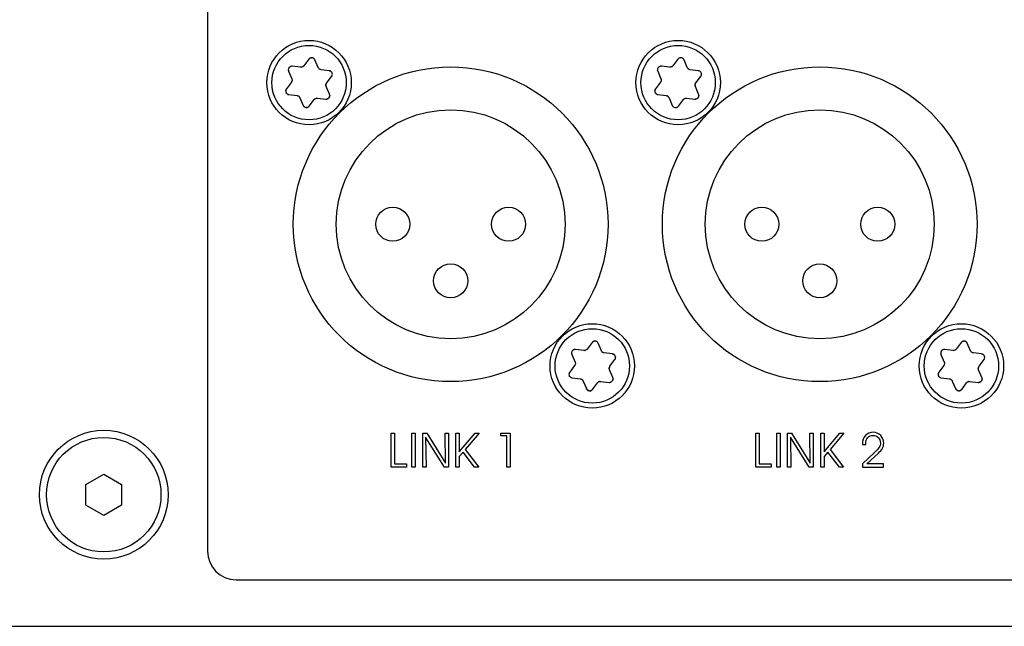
# Model space of a CAD drawing. Extents: x 1077 to 2047, y 1805 to 2279.
# Tile 11 of 22: x 1272 to 1340, y 2190 to 2233. Entities that reach past the tile are written whole.
import ezdxf

# ---------------------------------------------------------------- set-up
doc = ezdxf.new("R2010")
doc.units = 0
doc.layers.add('DRUCKFARBE_SILBER', color=253, linetype='CONTINUOUS')
doc.layers.add('KF_CP+_FRONT', color=7, linetype='CONTINUOUS')

# ---------------------------------------------------------------- blocks, each defined once
blk = doc.blocks.new('AI9-BLK7')
at = {"layer": 'DRUCKFARBE_SILBER', "color": 7}
blk.add_open_spline([(55.7, -38.95), (55.7, -40.05), (54.8, -40.95), (53.7, -40.95), (53.7, -40.95), (-53.7, -40.95), (-53.7, -40.95), (-54.8, -40.95), (-55.7, -40.05), (-55.7, -38.95), (-55.7, -38.95), (-55.7, 38.95), (-55.7, 38.95), (-55.7, 40.05), (-54.8, 40.95), (-53.7, 40.95), (-53.7, 40.95), (53.7, 40.95), (53.7, 40.95), (54.8, 40.95), (55.7, 40.05), (55.7, 38.95), (55.7, 38.95), (55.7, -38.95), (55.7, -38.95)], degree=3, knots=[0, 0, 0, 0, 1, 1, 1, 2, 2, 2, 3, 3, 3, 4, 4, 4, 5, 5, 5, 6, 6, 6, 7, 7, 7, 8, 8, 8, 8], dxfattribs=at)
blk = doc.blocks.new('KF_CP+_FRONT')
at = {"layer": 'KF_CP+_FRONT', "color": 7}
for p, q in [((-26.919, 39.639), (-27.266, 39.178)), ((-26.263, 39.056), (-26.489, 39.587)), ((-1.119, 39.639), (-1.466, 39.178)), ((-0.463, 39.056), (-0.689, 39.587)), ((-28.329, 38.803), (-28.103, 38.272)), ((-27.496, 39.08), (-28.069, 39.149)), ((-25.49, 38.836), (-26.063, 38.905)), ((-2.529, 38.803), (-2.303, 38.272)), ((-1.696, 39.08), (-2.269, 39.149)), ((0.31, 38.836), (-0.263, 38.905)), ((-28.133, 38.024), (-28.48, 37.563)), ((-25.667, 37.976), (-25.32, 38.438)), ((-2.333, 38.024), (-2.68, 37.563)), ((0.133, 37.976), (0.48, 38.438)), ((-25.471, 37.197), (-25.697, 37.728)), ((0.329, 37.197), (0.103, 37.728)), ((-28.31, 37.164), (-27.737, 37.094)), ((-27.537, 36.944), (-27.311, 36.413)), ((-26.881, 36.361), (-26.534, 36.822)), ((-26.304, 36.92), (-25.731, 36.85)), ((-2.51, 37.164), (-1.937, 37.094)), ((-1.737, 36.944), (-1.511, 36.413)), ((-1.081, 36.361), (-0.734, 36.822)), ((-0.504, 36.92), (0.069, 36.85)), ((-7.696, 19.279), (-8.269, 19.35)), ((-7.119, 19.839), (-7.466, 19.378)), ((-6.463, 19.256), (-6.689, 19.787)), ((18.104, 19.279), (17.531, 19.35)), ((18.681, 19.839), (18.334, 19.378)), ((19.337, 19.256), (19.111, 19.787)), ((-8.529, 19.003), (-8.303, 18.472)), ((-5.69, 19.036), (-6.263, 19.106)), ((-5.867, 18.176), (-5.52, 18.637)), ((17.271, 19.003), (17.497, 18.472)), ((20.11, 19.036), (19.537, 19.106)), ((19.933, 18.176), (20.28, 18.637)), ((-8.333, 18.224), (-8.68, 17.762)), ((-5.671, 17.396), (-5.897, 17.928)), ((17.467, 18.224), (17.12, 17.762)), ((20.129, 17.396), (19.903, 17.928)), ((-8.51, 17.364), (-7.937, 17.294)), ((17.29, 17.364), (17.863, 17.294)), ((-7.737, 17.144), (-7.511, 16.613)), ((-7.081, 16.561), (-6.734, 17.022)), ((-6.504, 17.12), (-5.931, 17.05)), ((18.063, 17.144), (18.289, 16.613)), ((18.719, 16.561), (19.066, 17.022)), ((19.296, 17.12), (19.869, 17.05)), ((-42.5, 9.922), (-41.25, 10.643)), ((-41.25, 10.643), (-40, 9.922)), ((-42.5, 8.478), (-42.5, 9.922)), ((-40, 9.922), (-40, 8.478)), ((-41.25, 7.756), (-42.5, 8.478)), ((-40, 8.478), (-41.25, 7.756)), ((-238.3, 0), (238.3, 0))]:
    blk.add_line(p, q, dxfattribs=at)
for points in [[(-20.095, 11.125), (-21.17, 11.125), (-21.17, 13.509), (-20.933, 13.509), (-20.933, 11.356), (-20.095, 11.356)], [(-19.474, 11.125), (-19.708, 11.125), (-19.708, 13.509), (-19.474, 13.509)], [(-17.363, 11.409), (-17.39, 13.509), (-17.159, 13.509), (-17.159, 11.125), (-17.44, 11.125), (-18.749, 13.227), (-18.721, 11.125), (-18.953, 11.125), (-18.953, 13.509), (-18.671, 13.509)], [(-16.399, 11.86), (-16.399, 11.125), (-16.631, 11.125), (-16.631, 13.509), (-16.399, 13.509), (-16.399, 12.184), (-15.296, 13.509), (-15.018, 13.509), (-15.98, 12.356), (-15.035, 11.125), (-15.323, 11.125), (-16.131, 12.18)], [(-12.83, 11.125), (-13.078, 11.125), (-13.078, 13.305), (-13.494, 13.305), (-13.494, 13.509), (-12.83, 13.509)], [(5.406, 11.125), (4.331, 11.125), (4.331, 13.509), (4.568, 13.509), (4.568, 11.356), (5.406, 11.356)], [(6.027, 11.125), (5.793, 11.125), (5.793, 13.509), (6.027, 13.509)], [(8.138, 11.409), (8.111, 13.509), (8.342, 13.509), (8.342, 11.125), (8.06, 11.125), (6.752, 13.227), (6.78, 11.125), (6.548, 11.125), (6.548, 13.509), (6.83, 13.509)], [(9.102, 11.86), (9.102, 11.125), (8.87, 11.125), (8.87, 13.509), (9.102, 13.509), (9.102, 12.184), (10.205, 13.509), (10.483, 13.509), (9.521, 12.356), (10.466, 11.125), (10.178, 11.125), (9.37, 12.181)]]:
    blk.add_lwpolyline(points, close=True, dxfattribs=at)
for centre, radius in [((-26.9, 38), 2.95), ((-1.1, 38), 2.95), ((-26.9, 38), 2.6), ((-1.1, 38), 2.6), ((-17, 28.1), 11), ((8.8, 28.1), 11), ((-17, 28.1), 8), ((8.8, 28.1), 8), ((-21.05, 28.1), 1.19), ((-12.95, 28.1), 1.19), ((4.75, 28.1), 1.19), ((12.85, 28.1), 1.19), ((-17, 24.15), 1.19), ((8.8, 24.15), 1.19), ((-7.1, 18.2), 2.95), ((-7.1, 18.2), 2.6), ((18.7, 18.2), 2.95), ((18.7, 18.2), 2.6), ((-41.25, 9.2), 4.5), ((-41.25, 9.2), 4)]:
    blk.add_circle(centre, radius, dxfattribs=at)
for points, knots in [([(-26.489, 39.587), (-26.537, 39.675), (-26.469, 39.561), (-26.523, 39.644), (-26.627, 39.743), (-26.48, 39.617), (-26.596, 39.707), (-26.734, 39.76), (-26.549, 39.699), (-26.689, 39.737), (-26.834, 39.734), (-26.64, 39.749), (-26.786, 39.73), (-26.92, 39.671), (-26.747, 39.758), (-26.872, 39.686), (-26.944, 39.619), (-26.851, 39.713), (-26.919, 39.639)], [0, 0, 0, 0, 1, 1, 1, 2, 2, 2, 3, 3, 3, 4, 4, 4, 5, 5, 5, 6, 6, 6, 6]), ([(-0.689, 39.587), (-0.737, 39.675), (-0.669, 39.561), (-0.723, 39.644), (-0.827, 39.743), (-0.68, 39.617), (-0.796, 39.707), (-0.933, 39.76), (-0.749, 39.699), (-0.889, 39.737), (-1.034, 39.734), (-0.84, 39.749), (-0.986, 39.73), (-1.12, 39.671), (-0.947, 39.758), (-1.072, 39.686), (-1.144, 39.619), (-1.051, 39.713), (-1.119, 39.639)], [0, 0, 0, 0, 1, 1, 1, 2, 2, 2, 3, 3, 3, 4, 4, 4, 5, 5, 5, 6, 6, 6, 6]), ([(-28.069, 39.149), (-28.169, 39.152), (-28.036, 39.154), (-28.135, 39.149), (-28.273, 39.108), (-28.091, 39.173), (-28.226, 39.116), (-28.341, 39.024), (-28.196, 39.154), (-28.299, 39.052), (-28.369, 38.925), (-28.284, 39.1), (-28.341, 38.964), (-28.357, 38.818), (-28.346, 39.012), (-28.347, 38.867), (-28.324, 38.771), (-28.359, 38.899), (-28.329, 38.803)], [0, 0, 0, 0, 1, 1, 1, 2, 2, 2, 3, 3, 3, 4, 4, 4, 5, 5, 5, 6, 6, 6, 6]), ([(-27.266, 39.178), (-27.297, 39.14), (-27.254, 39.189), (-27.287, 39.153), (-27.404, 39.063), (-27.243, 39.173), (-27.367, 39.098), (-27.508, 39.06), (-27.317, 39.1), (-27.463, 39.078), (-27.512, 39.08), (-27.446, 39.076), (-27.496, 39.08)], [0, 0, 0, 0, 1, 1, 1, 2, 2, 2, 3, 3, 3, 4, 4, 4, 4]), ([(-26.063, 38.905), (-26.112, 38.914), (-26.047, 38.901), (-26.095, 38.912), (-26.231, 38.968), (-26.056, 38.884), (-26.183, 38.954), (-26.285, 39.056), (-26.156, 38.912), (-26.248, 39.026), (-26.271, 39.07), (-26.241, 39.011), (-26.263, 39.056)], [0, 0, 0, 0, 1, 1, 1, 2, 2, 2, 3, 3, 3, 4, 4, 4, 4]), ([(-25.32, 38.438), (-25.268, 38.523), (-25.333, 38.407), (-25.288, 38.495), (-25.254, 38.635), (-25.289, 38.445), (-25.27, 38.591), (-25.292, 38.736), (-25.253, 38.545), (-25.29, 38.686), (-25.365, 38.81), (-25.255, 38.649), (-25.345, 38.766), (-25.463, 38.853), (-25.301, 38.746), (-25.425, 38.819), (-25.52, 38.848), (-25.392, 38.814), (-25.49, 38.836)], [0, 0, 0, 0, 1, 1, 1, 2, 2, 2, 3, 3, 3, 4, 4, 4, 5, 5, 5, 6, 6, 6, 6]), ([(-2.269, 39.149), (-2.369, 39.152), (-2.236, 39.154), (-2.335, 39.149), (-2.473, 39.108), (-2.291, 39.173), (-2.426, 39.116), (-2.541, 39.024), (-2.396, 39.154), (-2.499, 39.052), (-2.569, 38.925), (-2.484, 39.1), (-2.541, 38.964), (-2.557, 38.818), (-2.546, 39.012), (-2.547, 38.867), (-2.524, 38.771), (-2.559, 38.899), (-2.529, 38.803)], [0, 0, 0, 0, 1, 1, 1, 2, 2, 2, 3, 3, 3, 4, 4, 4, 5, 5, 5, 6, 6, 6, 6]), ([(-1.466, 39.178), (-1.497, 39.14), (-1.454, 39.189), (-1.487, 39.153), (-1.604, 39.063), (-1.443, 39.173), (-1.568, 39.098), (-1.708, 39.06), (-1.517, 39.1), (-1.663, 39.078), (-1.712, 39.08), (-1.646, 39.076), (-1.696, 39.08)], [0, 0, 0, 0, 1, 1, 1, 2, 2, 2, 3, 3, 3, 4, 4, 4, 4]), ([(-0.263, 38.905), (-0.311, 38.914), (-0.247, 38.901), (-0.295, 38.912), (-0.431, 38.968), (-0.256, 38.884), (-0.383, 38.954), (-0.485, 39.056), (-0.356, 38.912), (-0.448, 39.026), (-0.471, 39.07), (-0.441, 39.011), (-0.463, 39.056)], [0, 0, 0, 0, 1, 1, 1, 2, 2, 2, 3, 3, 3, 4, 4, 4, 4]), ([(0.48, 38.438), (0.532, 38.523), (0.467, 38.407), (0.512, 38.495), (0.546, 38.635), (0.511, 38.445), (0.53, 38.591), (0.507, 38.736), (0.547, 38.545), (0.51, 38.686), (0.435, 38.81), (0.545, 38.649), (0.455, 38.766), (0.337, 38.853), (0.499, 38.746), (0.374, 38.819), (0.28, 38.848), (0.408, 38.814), (0.31, 38.836)], [0, 0, 0, 0, 1, 1, 1, 2, 2, 2, 3, 3, 3, 4, 4, 4, 5, 5, 5, 6, 6, 6, 6]), ([(-28.103, 38.272), (-28.086, 38.226), (-28.107, 38.288), (-28.092, 38.241), (-28.073, 38.095), (-28.088, 38.289), (-28.085, 38.144), (-28.122, 38.004), (-28.062, 38.189), (-28.115, 38.052), (-28.141, 38.01), (-28.105, 38.065), (-28.133, 38.024)], [0, 0, 0, 0, 1, 1, 1, 2, 2, 2, 3, 3, 3, 4, 4, 4, 4]), ([(-25.697, 37.728), (-25.714, 37.774), (-25.692, 37.712), (-25.708, 37.759), (-25.727, 37.905), (-25.712, 37.711), (-25.715, 37.856), (-25.678, 37.996), (-25.738, 37.811), (-25.685, 37.948), (-25.659, 37.99), (-25.695, 37.935), (-25.667, 37.976)], [0, 0, 0, 0, 1, 1, 1, 2, 2, 2, 3, 3, 3, 4, 4, 4, 4]), ([(-2.303, 38.272), (-2.286, 38.226), (-2.307, 38.288), (-2.292, 38.241), (-2.273, 38.095), (-2.288, 38.289), (-2.285, 38.144), (-2.322, 38.004), (-2.262, 38.189), (-2.315, 38.052), (-2.341, 38.01), (-2.305, 38.065), (-2.333, 38.024)], [0, 0, 0, 0, 1, 1, 1, 2, 2, 2, 3, 3, 3, 4, 4, 4, 4]), ([(0.103, 37.728), (0.086, 37.774), (0.107, 37.712), (0.092, 37.759), (0.073, 37.905), (0.088, 37.711), (0.085, 37.856), (0.122, 37.996), (0.062, 37.811), (0.115, 37.948), (0.141, 37.99), (0.105, 37.935), (0.133, 37.976)], [0, 0, 0, 0, 1, 1, 1, 2, 2, 2, 3, 3, 3, 4, 4, 4, 4]), ([(-28.48, 37.563), (-28.532, 37.477), (-28.467, 37.592), (-28.512, 37.505), (-28.546, 37.365), (-28.511, 37.555), (-28.53, 37.41), (-28.507, 37.264), (-28.547, 37.454), (-28.51, 37.315), (-28.435, 37.19), (-28.545, 37.351), (-28.455, 37.234), (-28.337, 37.147), (-28.499, 37.253), (-28.374, 37.181), (-28.28, 37.153), (-28.408, 37.186), (-28.31, 37.164)], [0, 0, 0, 0, 1, 1, 1, 2, 2, 2, 3, 3, 3, 4, 4, 4, 5, 5, 5, 6, 6, 6, 6]), ([(-25.731, 36.85), (-25.631, 36.848), (-25.764, 36.847), (-25.665, 36.851), (-25.527, 36.892), (-25.709, 36.827), (-25.574, 36.883), (-25.459, 36.976), (-25.604, 36.846), (-25.501, 36.949), (-25.431, 37.076), (-25.516, 36.9), (-25.459, 37.036), (-25.443, 37.183), (-25.454, 36.989), (-25.453, 37.133), (-25.476, 37.228), (-25.441, 37.102), (-25.471, 37.197)], [0, 0, 0, 0, 1, 1, 1, 2, 2, 2, 3, 3, 3, 4, 4, 4, 5, 5, 5, 6, 6, 6, 6]), ([(-2.68, 37.563), (-2.732, 37.477), (-2.667, 37.592), (-2.712, 37.505), (-2.746, 37.365), (-2.711, 37.555), (-2.73, 37.41), (-2.708, 37.264), (-2.747, 37.454), (-2.71, 37.315), (-2.635, 37.19), (-2.745, 37.351), (-2.655, 37.234), (-2.537, 37.147), (-2.699, 37.253), (-2.574, 37.181), (-2.48, 37.153), (-2.608, 37.186), (-2.51, 37.164)], [0, 0, 0, 0, 1, 1, 1, 2, 2, 2, 3, 3, 3, 4, 4, 4, 5, 5, 5, 6, 6, 6, 6]), ([(0.069, 36.85), (0.169, 36.848), (0.036, 36.847), (0.135, 36.851), (0.273, 36.892), (0.091, 36.827), (0.226, 36.883), (0.341, 36.976), (0.196, 36.846), (0.299, 36.949), (0.369, 37.076), (0.284, 36.9), (0.341, 37.036), (0.357, 37.183), (0.346, 36.989), (0.347, 37.133), (0.324, 37.228), (0.359, 37.102), (0.329, 37.197)], [0, 0, 0, 0, 1, 1, 1, 2, 2, 2, 3, 3, 3, 4, 4, 4, 5, 5, 5, 6, 6, 6, 6]), ([(-27.737, 37.094), (-27.688, 37.086), (-27.753, 37.098), (-27.705, 37.089), (-27.569, 37.031), (-27.744, 37.116), (-27.617, 37.046), (-27.515, 36.943), (-27.644, 37.089), (-27.552, 36.973), (-27.529, 36.93), (-27.559, 36.989), (-27.537, 36.944)], [0, 0, 0, 0, 1, 1, 1, 2, 2, 2, 3, 3, 3, 4, 4, 4, 4]), ([(-26.534, 36.822), (-26.503, 36.86), (-26.546, 36.81), (-26.513, 36.847), (-26.396, 36.936), (-26.557, 36.827), (-26.432, 36.902), (-26.292, 36.94), (-26.483, 36.9), (-26.337, 36.922), (-26.288, 36.92), (-26.353, 36.924), (-26.304, 36.92)], [0, 0, 0, 0, 1, 1, 1, 2, 2, 2, 3, 3, 3, 4, 4, 4, 4]), ([(-1.937, 37.094), (-1.888, 37.086), (-1.953, 37.098), (-1.905, 37.089), (-1.769, 37.031), (-1.944, 37.116), (-1.817, 37.046), (-1.715, 36.943), (-1.845, 37.089), (-1.752, 36.973), (-1.729, 36.93), (-1.759, 36.989), (-1.737, 36.944)], [0, 0, 0, 0, 1, 1, 1, 2, 2, 2, 3, 3, 3, 4, 4, 4, 4]), ([(-0.734, 36.822), (-0.703, 36.86), (-0.746, 36.81), (-0.713, 36.847), (-0.596, 36.936), (-0.757, 36.827), (-0.632, 36.902), (-0.492, 36.94), (-0.683, 36.9), (-0.537, 36.922), (-0.488, 36.92), (-0.553, 36.924), (-0.504, 36.92)], [0, 0, 0, 0, 1, 1, 1, 2, 2, 2, 3, 3, 3, 4, 4, 4, 4]), ([(-27.311, 36.413), (-27.263, 36.325), (-27.331, 36.439), (-27.277, 36.356), (-27.173, 36.256), (-27.32, 36.382), (-27.204, 36.293), (-27.066, 36.24), (-27.251, 36.3), (-27.111, 36.262), (-26.966, 36.266), (-27.16, 36.251), (-27.014, 36.27), (-26.88, 36.329), (-27.053, 36.242), (-26.928, 36.313), (-26.856, 36.382), (-26.949, 36.287), (-26.881, 36.361)], [0, 0, 0, 0, 1, 1, 1, 2, 2, 2, 3, 3, 3, 4, 4, 4, 5, 5, 5, 6, 6, 6, 6]), ([(-1.511, 36.413), (-1.463, 36.325), (-1.531, 36.439), (-1.477, 36.356), (-1.373, 36.256), (-1.52, 36.382), (-1.404, 36.293), (-1.266, 36.24), (-1.451, 36.3), (-1.311, 36.262), (-1.166, 36.266), (-1.36, 36.251), (-1.214, 36.27), (-1.08, 36.329), (-1.253, 36.242), (-1.128, 36.313), (-1.056, 36.382), (-1.149, 36.287), (-1.081, 36.361)], [0, 0, 0, 0, 1, 1, 1, 2, 2, 2, 3, 3, 3, 4, 4, 4, 5, 5, 5, 6, 6, 6, 6]), ([(-6.689, 19.787), (-6.737, 19.875), (-6.669, 19.761), (-6.723, 19.844), (-6.827, 19.943), (-6.68, 19.818), (-6.796, 19.907), (-6.934, 19.96), (-6.749, 19.9), (-6.889, 19.937), (-7.034, 19.934), (-6.84, 19.948), (-6.986, 19.93), (-7.12, 19.871), (-6.947, 19.958), (-7.072, 19.886), (-7.144, 19.818), (-7.051, 19.913), (-7.119, 19.839)], [0, 0, 0, 0, 1, 1, 1, 2, 2, 2, 3, 3, 3, 4, 4, 4, 5, 5, 5, 6, 6, 6, 6]), ([(19.111, 19.787), (19.063, 19.875), (19.131, 19.761), (19.077, 19.844), (18.973, 19.943), (19.12, 19.818), (19.004, 19.907), (18.866, 19.96), (19.051, 19.9), (18.911, 19.937), (18.766, 19.934), (18.96, 19.948), (18.814, 19.93), (18.68, 19.871), (18.853, 19.958), (18.728, 19.886), (18.656, 19.818), (18.749, 19.913), (18.681, 19.839)], [0, 0, 0, 0, 1, 1, 1, 2, 2, 2, 3, 3, 3, 4, 4, 4, 5, 5, 5, 6, 6, 6, 6]), ([(-8.269, 19.35), (-8.369, 19.352), (-8.236, 19.353), (-8.335, 19.348), (-8.473, 19.308), (-8.291, 19.372), (-8.426, 19.317), (-8.541, 19.224), (-8.396, 19.354), (-8.499, 19.251), (-8.569, 19.124), (-8.484, 19.299), (-8.541, 19.164), (-8.557, 19.018), (-8.546, 19.211), (-8.547, 19.067), (-8.524, 18.971), (-8.559, 19.099), (-8.529, 19.003)], [0, 0, 0, 0, 1, 1, 1, 2, 2, 2, 3, 3, 3, 4, 4, 4, 5, 5, 5, 6, 6, 6, 6]), ([(-7.466, 19.378), (-7.497, 19.339), (-7.454, 19.39), (-7.487, 19.352), (-7.604, 19.264), (-7.443, 19.373), (-7.567, 19.298), (-7.708, 19.26), (-7.517, 19.3), (-7.663, 19.278), (-7.712, 19.279), (-7.646, 19.276), (-7.696, 19.279)], [0, 0, 0, 0, 1, 1, 1, 2, 2, 2, 3, 3, 3, 4, 4, 4, 4]), ([(17.531, 19.35), (17.431, 19.352), (17.564, 19.353), (17.465, 19.348), (17.327, 19.308), (17.509, 19.372), (17.374, 19.317), (17.259, 19.224), (17.404, 19.354), (17.301, 19.251), (17.231, 19.124), (17.316, 19.299), (17.259, 19.164), (17.243, 19.018), (17.254, 19.211), (17.253, 19.067), (17.276, 18.971), (17.241, 19.099), (17.271, 19.003)], [0, 0, 0, 0, 1, 1, 1, 2, 2, 2, 3, 3, 3, 4, 4, 4, 5, 5, 5, 6, 6, 6, 6]), ([(18.334, 19.378), (18.303, 19.339), (18.346, 19.39), (18.313, 19.352), (18.196, 19.264), (18.357, 19.373), (18.232, 19.298), (18.092, 19.26), (18.283, 19.3), (18.137, 19.278), (18.088, 19.279), (18.154, 19.276), (18.104, 19.279)], [0, 0, 0, 0, 1, 1, 1, 2, 2, 2, 3, 3, 3, 4, 4, 4, 4]), ([(-6.263, 19.106), (-6.312, 19.114), (-6.247, 19.102), (-6.295, 19.111), (-6.431, 19.169), (-6.256, 19.084), (-6.383, 19.154), (-6.485, 19.257), (-6.356, 19.111), (-6.448, 19.226), (-6.471, 19.27), (-6.441, 19.211), (-6.463, 19.256)], [0, 0, 0, 0, 1, 1, 1, 2, 2, 2, 3, 3, 3, 4, 4, 4, 4]), ([(-5.52, 18.637), (-5.468, 18.723), (-5.533, 18.608), (-5.488, 18.695), (-5.454, 18.835), (-5.489, 18.645), (-5.47, 18.79), (-5.492, 18.936), (-5.453, 18.745), (-5.49, 18.885), (-5.565, 19.009), (-5.455, 18.849), (-5.545, 18.966), (-5.663, 19.053), (-5.501, 18.947), (-5.625, 19.019), (-5.72, 19.047), (-5.592, 19.014), (-5.69, 19.036)], [0, 0, 0, 0, 1, 1, 1, 2, 2, 2, 3, 3, 3, 4, 4, 4, 5, 5, 5, 6, 6, 6, 6]), ([(19.537, 19.106), (19.489, 19.114), (19.553, 19.102), (19.505, 19.111), (19.369, 19.169), (19.544, 19.084), (19.417, 19.154), (19.315, 19.257), (19.444, 19.111), (19.352, 19.226), (19.329, 19.27), (19.359, 19.211), (19.337, 19.256)], [0, 0, 0, 0, 1, 1, 1, 2, 2, 2, 3, 3, 3, 4, 4, 4, 4]), ([(20.28, 18.637), (20.332, 18.723), (20.267, 18.608), (20.312, 18.695), (20.346, 18.835), (20.311, 18.645), (20.33, 18.79), (20.307, 18.936), (20.347, 18.745), (20.31, 18.885), (20.235, 19.009), (20.345, 18.849), (20.255, 18.966), (20.137, 19.053), (20.299, 18.947), (20.174, 19.019), (20.08, 19.047), (20.208, 19.014), (20.11, 19.036)], [0, 0, 0, 0, 1, 1, 1, 2, 2, 2, 3, 3, 3, 4, 4, 4, 5, 5, 5, 6, 6, 6, 6]), ([(-8.303, 18.472), (-8.286, 18.426), (-8.307, 18.488), (-8.292, 18.441), (-8.273, 18.295), (-8.288, 18.489), (-8.285, 18.344), (-8.322, 18.204), (-8.262, 18.389), (-8.315, 18.251), (-8.341, 18.209), (-8.305, 18.265), (-8.333, 18.224)], [0, 0, 0, 0, 1, 1, 1, 2, 2, 2, 3, 3, 3, 4, 4, 4, 4]), ([(-5.897, 17.928), (-5.914, 17.974), (-5.892, 17.912), (-5.908, 17.959), (-5.927, 18.105), (-5.912, 17.911), (-5.915, 18.056), (-5.878, 18.196), (-5.938, 18.011), (-5.885, 18.148), (-5.859, 18.19), (-5.895, 18.135), (-5.867, 18.176)], [0, 0, 0, 0, 1, 1, 1, 2, 2, 2, 3, 3, 3, 4, 4, 4, 4]), ([(17.497, 18.472), (17.515, 18.426), (17.492, 18.488), (17.508, 18.441), (17.527, 18.295), (17.512, 18.489), (17.515, 18.344), (17.478, 18.204), (17.538, 18.389), (17.485, 18.251), (17.459, 18.209), (17.495, 18.265), (17.467, 18.224)], [0, 0, 0, 0, 1, 1, 1, 2, 2, 2, 3, 3, 3, 4, 4, 4, 4]), ([(19.903, 17.928), (19.886, 17.974), (19.907, 17.912), (19.892, 17.959), (19.873, 18.105), (19.888, 17.911), (19.885, 18.056), (19.922, 18.196), (19.862, 18.011), (19.915, 18.148), (19.941, 18.19), (19.905, 18.135), (19.933, 18.176)], [0, 0, 0, 0, 1, 1, 1, 2, 2, 2, 3, 3, 3, 4, 4, 4, 4]), ([(-8.68, 17.762), (-8.732, 17.677), (-8.667, 17.793), (-8.712, 17.704), (-8.746, 17.564), (-8.711, 17.755), (-8.73, 17.609), (-8.707, 17.464), (-8.747, 17.655), (-8.71, 17.514), (-8.635, 17.39), (-8.745, 17.551), (-8.655, 17.434), (-8.537, 17.347), (-8.699, 17.454), (-8.574, 17.381), (-8.48, 17.352), (-8.608, 17.386), (-8.51, 17.364)], [0, 0, 0, 0, 1, 1, 1, 2, 2, 2, 3, 3, 3, 4, 4, 4, 5, 5, 5, 6, 6, 6, 6]), ([(-7.937, 17.294), (-7.888, 17.286), (-7.953, 17.299), (-7.905, 17.288), (-7.769, 17.232), (-7.944, 17.316), (-7.817, 17.246), (-7.715, 17.143), (-7.844, 17.288), (-7.752, 17.174), (-7.729, 17.13), (-7.759, 17.188), (-7.737, 17.144)], [0, 0, 0, 0, 1, 1, 1, 2, 2, 2, 3, 3, 3, 4, 4, 4, 4]), ([(-5.931, 17.05), (-5.831, 17.048), (-5.964, 17.046), (-5.865, 17.051), (-5.727, 17.092), (-5.909, 17.027), (-5.774, 17.084), (-5.659, 17.176), (-5.804, 17.046), (-5.701, 17.148), (-5.631, 17.276), (-5.716, 17.1), (-5.659, 17.237), (-5.643, 17.383), (-5.654, 17.189), (-5.653, 17.334), (-5.676, 17.428), (-5.641, 17.303), (-5.671, 17.396)], [0, 0, 0, 0, 1, 1, 1, 2, 2, 2, 3, 3, 3, 4, 4, 4, 5, 5, 5, 6, 6, 6, 6]), ([(17.12, 17.762), (17.068, 17.677), (17.133, 17.793), (17.088, 17.704), (17.054, 17.564), (17.089, 17.755), (17.07, 17.609), (17.092, 17.464), (17.053, 17.655), (17.09, 17.514), (17.165, 17.39), (17.055, 17.551), (17.145, 17.434), (17.263, 17.347), (17.101, 17.454), (17.225, 17.381), (17.32, 17.352), (17.192, 17.386), (17.29, 17.364)], [0, 0, 0, 0, 1, 1, 1, 2, 2, 2, 3, 3, 3, 4, 4, 4, 5, 5, 5, 6, 6, 6, 6]), ([(17.863, 17.294), (17.912, 17.286), (17.847, 17.299), (17.895, 17.288), (18.031, 17.232), (17.856, 17.316), (17.983, 17.246), (18.085, 17.143), (17.955, 17.288), (18.048, 17.174), (18.071, 17.13), (18.041, 17.188), (18.063, 17.144)], [0, 0, 0, 0, 1, 1, 1, 2, 2, 2, 3, 3, 3, 4, 4, 4, 4]), ([(19.869, 17.05), (19.969, 17.048), (19.837, 17.046), (19.935, 17.051), (20.074, 17.092), (19.891, 17.027), (20.026, 17.084), (20.141, 17.176), (19.996, 17.046), (20.099, 17.148), (20.169, 17.276), (20.084, 17.1), (20.141, 17.237), (20.157, 17.383), (20.147, 17.189), (20.147, 17.334), (20.124, 17.428), (20.159, 17.303), (20.129, 17.396)], [0, 0, 0, 0, 1, 1, 1, 2, 2, 2, 3, 3, 3, 4, 4, 4, 5, 5, 5, 6, 6, 6, 6]), ([(-7.511, 16.613), (-7.463, 16.525), (-7.531, 16.639), (-7.477, 16.556), (-7.373, 16.457), (-7.52, 16.583), (-7.404, 16.493), (-7.266, 16.44), (-7.451, 16.501), (-7.311, 16.463), (-7.166, 16.465), (-7.36, 16.451), (-7.214, 16.47), (-7.08, 16.529), (-7.253, 16.442), (-7.128, 16.514), (-7.056, 16.581), (-7.149, 16.487), (-7.081, 16.561)], [0, 0, 0, 0, 1, 1, 1, 2, 2, 2, 3, 3, 3, 4, 4, 4, 5, 5, 5, 6, 6, 6, 6]), ([(-6.734, 17.022), (-6.703, 17.06), (-6.746, 17.011), (-6.713, 17.047), (-6.596, 17.137), (-6.757, 17.027), (-6.632, 17.102), (-6.492, 17.139), (-6.683, 17.099), (-6.537, 17.122), (-6.488, 17.12), (-6.553, 17.124), (-6.504, 17.12)], [0, 0, 0, 0, 1, 1, 1, 2, 2, 2, 3, 3, 3, 4, 4, 4, 4]), ([(18.289, 16.613), (18.337, 16.525), (18.269, 16.639), (18.323, 16.556), (18.427, 16.457), (18.28, 16.583), (18.396, 16.493), (18.534, 16.44), (18.349, 16.501), (18.489, 16.463), (18.634, 16.465), (18.44, 16.451), (18.586, 16.47), (18.72, 16.529), (18.547, 16.442), (18.672, 16.514), (18.744, 16.581), (18.651, 16.487), (18.719, 16.561)], [0, 0, 0, 0, 1, 1, 1, 2, 2, 2, 3, 3, 3, 4, 4, 4, 5, 5, 5, 6, 6, 6, 6]), ([(19.066, 17.022), (19.097, 17.06), (19.054, 17.011), (19.087, 17.047), (19.204, 17.137), (19.043, 17.027), (19.167, 17.102), (19.308, 17.139), (19.117, 17.099), (19.263, 17.122), (19.312, 17.12), (19.247, 17.124), (19.296, 17.12)], [0, 0, 0, 0, 1, 1, 1, 2, 2, 2, 3, 3, 3, 4, 4, 4, 4]), ([(13.263, 11.125), (13.263, 11.125), (11.784, 11.125), (11.784, 11.125), (11.784, 11.125), (11.784, 11.356), (11.784, 11.356), (11.784, 11.356), (12.628, 12.157), (12.628, 12.157), (12.795, 12.315), (12.905, 12.44), (12.959, 12.532), (13.014, 12.623), (13.04, 12.718), (13.04, 12.816), (13.04, 12.966), (12.991, 13.091), (12.894, 13.192), (12.796, 13.293), (12.672, 13.343), (12.522, 13.343), (12.367, 13.343), (12.244, 13.292), (12.151, 13.188), (12.058, 13.085), (12.012, 12.948), (12.012, 12.776), (12.012, 12.768), (12.012, 12.756), (12.013, 12.742), (12.014, 12.728), (12.015, 12.717), (12.015, 12.709), (12.015, 12.709), (11.784, 12.709), (11.784, 12.709), (11.784, 12.709), (11.784, 12.745), (11.784, 12.745), (11.784, 12.986), (11.854, 13.181), (11.996, 13.332), (12.137, 13.482), (12.319, 13.558), (12.542, 13.558), (12.744, 13.558), (12.916, 13.485), (13.057, 13.34), (13.199, 13.194), (13.269, 13.014), (13.269, 12.8), (13.269, 12.677), (13.239, 12.558), (13.18, 12.446), (13.12, 12.333), (13.026, 12.217), (12.896, 12.096), (12.896, 12.096), (12.094, 11.356), (12.094, 11.356), (12.094, 11.356), (13.263, 11.356), (13.263, 11.356), (13.263, 11.356), (13.263, 11.125), (13.263, 11.125)], [0, 0, 0, 0, 1, 1, 1, 2, 2, 2, 3, 3, 3, 4, 4, 4, 5, 5, 5, 6, 6, 6, 7, 7, 7, 8, 8, 8, 9, 9, 9, 10, 10, 10, 11, 11, 11, 12, 12, 12, 13, 13, 13, 14, 14, 14, 15, 15, 15, 16, 16, 16, 17, 17, 17, 18, 18, 18, 19, 19, 19, 20, 20, 20, 21, 21, 21, 22, 22, 22, 22])]:
    blk.add_open_spline(points, degree=3, knots=knots, dxfattribs=at)
blk.add_blockref('AI9-BLK7', (21.7, 44.2), dxfattribs=at)

msp = doc.modelspace()

# ---------------------------------------------------------------- block references
at = {"layer": 'KF_CP+_FRONT'}
msp.add_blockref('KF_CP+_FRONT', (1318.761, 2190.241), dxfattribs=at)

doc.saveas('drawing.dxf')
